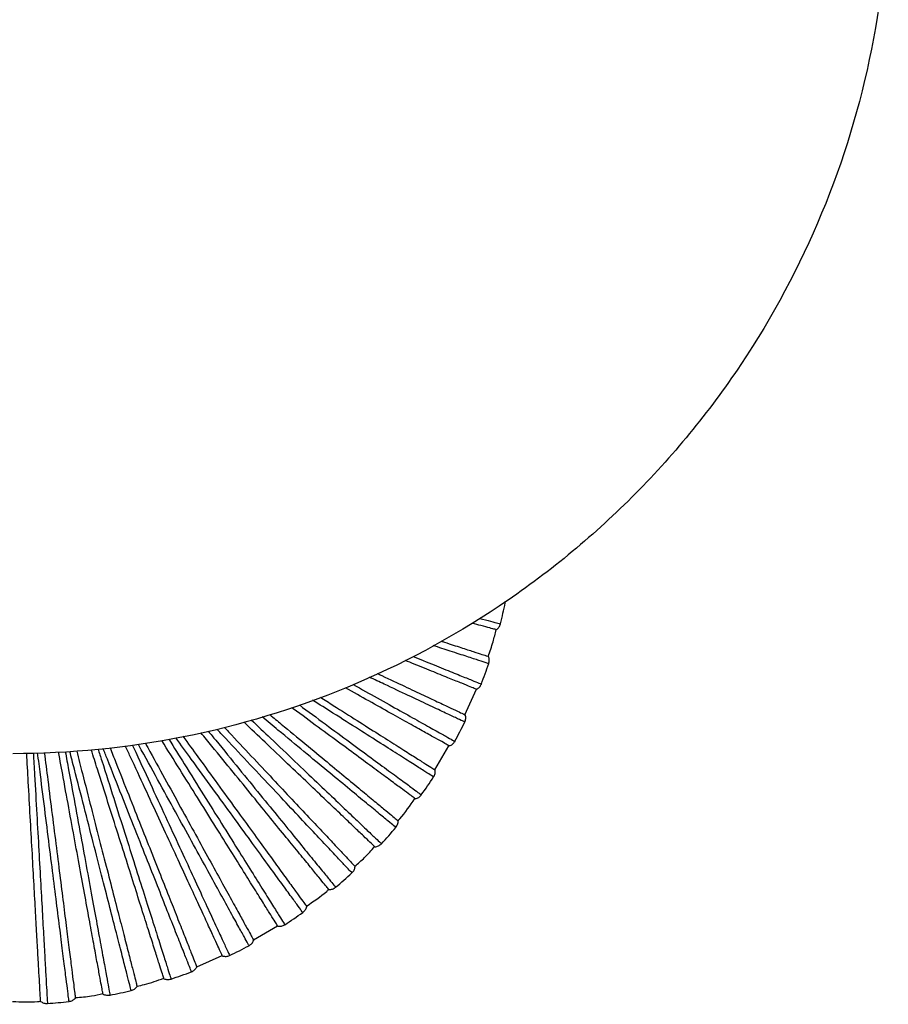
# Paper-space layout '_Posterior' of a CAD drawing. Header units: millimetres. Extents: x -209 to 208, y -225 to 657.
# Tile 3 of 5: x 1 to 175, y -225 to -28. Entities that reach past the tile are written whole.
import ezdxf

# ---------------------------------------------------------------- set-up
doc = ezdxf.new("R2010")
doc.units = ezdxf.units.MM

psp = doc.layouts.new('_Posterior')

# ---------------------------------------------------------------- linework, layer by layer
at = {"color": 7, "linetype": 'Continuous', "lineweight": 25}
for p, q in [((98.45, -144.81), (98.46, -144.52)), ((90.37, -167.2), (92.69, -162.12)), ((84.37, -178.22), (87.19, -173.4)), ((48.12, -212.22), (52.94, -209.4)), ((36.8, -217.63), (41.88, -215.32))]:
    psp.add_line(p, q, dxfattribs=at)
for start, end in [(345.9644, 348.4356), (338.7644, 341.2357), (331.5644, 334.0359), (324.3642, 326.8362), (317.164, 319.6365), (309.9638, 312.4368), (302.7636, 305.2369), (295.5634, 298.037), (288.3632, 290.8369), (281.1631, 283.6367), (273.963, 276.4365)]:
    psp.add_arc((-0.01, -124.67), 100.5, start, end, dxfattribs=at)
for points, knots in [([(0, 175), (11.45, 175), (22.91, 173.87), (45.37, 169.4), (56.39, 166.06), (77.55, 157.3), (87.7, 151.87), (106.75, 139.14), (115.64, 131.84), (131.84, 115.64), (139.14, 106.75), (151.87, 87.7), (157.3, 77.55), (166.06, 56.39), (169.4, 45.37), (173.87, 22.91), (175, 11.45), (175, -11.45), (173.87, -22.91), (169.4, -45.37), (166.06, -56.39), (157.3, -77.55), (151.87, -87.7), (139.14, -106.75), (131.84, -115.64), (115.64, -131.84), (106.75, -139.14), (87.7, -151.87), (77.55, -157.3), (56.39, -166.06), (45.37, -169.4), (22.91, -173.87), (11.45, -175), (0, -175)], [0, 0, 0, 0, 0.0625, 0.0625, 0.125, 0.125, 0.1875, 0.1875, 0.25, 0.25, 0.3125, 0.3125, 0.375, 0.375, 0.4375, 0.4375, 0.5, 0.5, 0.5625, 0.5625, 0.625, 0.625, 0.6875, 0.6875, 0.75, 0.75, 0.8125, 0.8125, 0.875, 0.875, 0.9375, 0.9375, 1, 1, 1, 1]), ([(96.67, -150.21), (96.61, -150.2), (96.49, -150.16), (95.42, -149.88), (93.93, -149.49), (92.46, -149.1), (91.85, -148.94)], [0, 0, 0, 0, 0.259394, 0.528033, 0.805027, 1, 1, 1, 1]), ([(93.33, -147.94), (94.11, -148.15), (95.78, -148.59), (97.06, -148.93), (97.66, -149.09), (97.49, -149.04), (97.49, -149.04)], [0, 0, 0, 0, 0.302162, 0.648939, 0.998054, 1, 1, 1, 1]), ([(95.07, -155.56), (95.4, -154.59), (95.98, -152.82), (96.44, -151.02), (96.64, -150.2)], [0, 0, 0, 0, 0.550512, 1, 1, 1, 1]), ([(95.15, -156.99), (95.05, -156.96), (94.87, -156.9), (93.34, -156.41), (90.91, -155.62), (87.84, -154.62), (85.2, -153.76), (84.01, -153.37)], [0, 0, 0, 0, 0.207654, 0.415598, 0.623892, 0.830342, 1, 1, 1, 1]), ([(85.6, -152.48), (85.83, -152.56), (87.41, -153.07), (89.63, -153.79), (92.17, -154.62), (93.87, -155.17), (94.91, -155.51), (95.04, -155.55), (95.1, -155.57)], [0, 0, 0, 0, 0.036119, 0.23885, 0.437462, 0.63102, 0.818741, 1, 1, 1, 1]), ([(92.71, -162.13), (92.65, -162.1), (92.53, -162.06), (91.52, -161.65), (89.85, -160.97), (87.42, -159.99), (84.21, -158.69), (81.2, -157.48), (79.06, -156.61), (78.47, -156.38)], [0, 0, 0, 0, 0.1452353, 0.2956472, 0.4507369, 0.6098765, 0.7723163, 0.9371999, 1, 1, 1, 1]), ([(80.07, -155.58), (80.74, -155.85), (83.06, -156.79), (86.24, -158.07), (89.53, -159.4), (91.91, -160.36), (93.27, -160.91), (93.83, -161.14), (93.66, -161.07), (93.66, -161.07)], [0, 0, 0, 0, 0.074035, 0.258624, 0.443953, 0.627839, 0.812777, 0.998962, 1, 1, 1, 1]), ([(72.87, -158.96), (73.17, -159.1), (75.19, -160.05), (78.34, -161.54), (82.21, -163.36), (85.31, -164.81), (87.68, -165.93), (89.31, -166.7), (90.3, -167.16), (90.42, -167.22), (90.47, -167.25)], [0, 0, 0, 0, 0.026171, 0.172995, 0.318492, 0.461832, 0.60226, 0.739115, 0.871841, 1, 1, 1, 1]), ([(68.06, -161.18), (69.69, -162.09), (73.11, -164), (77.53, -166.47), (81.41, -168.64), (84.47, -170.35), (86.72, -171.6), (87.99, -172.31), (88.52, -172.61), (88.36, -172.52), (88.36, -172.52)], [0, 0, 0, 0, 0.1306326, 0.2747207, 0.4193036, 0.5644657, 0.7084979, 0.8533545, 0.9991872, 1, 1, 1, 1]), ([(90.35, -168.67), (90.26, -168.62), (90.08, -168.54), (88.62, -167.86), (86.33, -166.78), (83.15, -165.28), (79.13, -163.39), (75.16, -161.52), (72.29, -160.17), (71.28, -159.69)], [0, 0, 0, 0, 0.152952, 0.306118, 0.459542, 0.611607, 0.764094, 0.917319, 1, 1, 1, 1]), ([(87.28, -173.45), (87.23, -173.42), (87.11, -173.36), (86.16, -172.83), (84.59, -171.95), (82.3, -170.67), (79.3, -169), (75.6, -166.93), (71.37, -164.56), (68.1, -162.73), (66.51, -161.85)], [0, 0, 0, 0, 0.115155, 0.234414, 0.357382, 0.483561, 0.612357, 0.74309, 0.875016, 1, 1, 1, 1]), ([(57.29, -165.25), (59.05, -166.55), (62.66, -169.21), (67.43, -172.72), (71.69, -175.86), (75.25, -178.49), (78.08, -180.57), (80.15, -182.1), (81.32, -182.97), (81.81, -183.33), (81.67, -183.22), (81.67, -183.22)], [0, 0, 0, 0, 0.119474, 0.24557, 0.370608, 0.496076, 0.622047, 0.747037, 0.872742, 0.999295, 1, 1, 1, 1]), ([(84.12, -179.64), (84.04, -179.59), (83.87, -179.49), (82.51, -178.62), (80.37, -177.27), (77.4, -175.38), (73.67, -173.01), (69.2, -170.18), (64.62, -167.26), (61.31, -165.16), (59.92, -164.28)], [0, 0, 0, 0, 0.129707, 0.259596, 0.389702, 0.518657, 0.64797, 0.777909, 0.9068, 1, 1, 1, 1]), ([(61.49, -163.7), (62.36, -164.25), (65.01, -165.93), (68.91, -168.41), (73.14, -171.09), (76.7, -173.35), (79.6, -175.19), (81.82, -176.6), (83.34, -177.56), (84.26, -178.15), (84.37, -178.22), (84.42, -178.25)], [0, 0, 0, 0, 0.060382, 0.183816, 0.306872, 0.428816, 0.548952, 0.666647, 0.781347, 0.892588, 1, 1, 1, 1]), ([(51.39, -167.19), (52.16, -167.83), (54.67, -169.91), (58.54, -173.1), (62.91, -176.72), (66.74, -179.89), (70, -182.58), (72.64, -184.77), (74.66, -186.44), (76.05, -187.59), (76.89, -188.29), (76.99, -188.37), (77.04, -188.41)], [0, 0, 0, 0, 0.04852, 0.158707, 0.269225, 0.379404, 0.488586, 0.596151, 0.70153, 0.804228, 0.903828, 1, 1, 1, 1]), ([(80.48, -184.01), (80.43, -183.97), (80.32, -183.89), (79.45, -183.25), (78, -182.18), (75.89, -180.62), (73.12, -178.59), (69.72, -176.07), (65.72, -173.13), (61.13, -169.75), (57.79, -167.28), (55.88, -165.87), (55.79, -165.8)], [0, 0, 0, 0, 0.100465, 0.204511, 0.311792, 0.421875, 0.534241, 0.648297, 0.763394, 0.878845, 0.99395, 1, 1, 1, 1]), ([(72.41, -193.63), (72.36, -193.59), (72.27, -193.49), (71.48, -192.75), (70.17, -191.5), (68.27, -189.69), (65.79, -187.33), (62.72, -184.41), (59.12, -180.98), (55.02, -177.07), (50.72, -172.97), (47.63, -170.03), (46.19, -168.66)], [0, 0, 0, 0, 0.091782, 0.186836, 0.284846, 0.385415, 0.48807, 0.592269, 0.697419, 0.802892, 0.908049, 1, 1, 1, 1]), ([(47.68, -168.24), (48.98, -169.48), (52.07, -172.42), (56.48, -176.62), (60.88, -180.8), (64.7, -184.44), (67.91, -187.5), (70.45, -189.92), (72.32, -191.7), (73.37, -192.7), (73.81, -193.12), (73.69, -193), (73.69, -193)], [0, 0, 0, 0, 0.082798, 0.197043, 0.312031, 0.426054, 0.540469, 0.655342, 0.769321, 0.883953, 0.999357, 1, 1, 1, 1]), ([(76.56, -189.75), (76.49, -189.69), (76.34, -189.57), (75.1, -188.54), (73.15, -186.93), (70.44, -184.68), (67.03, -181.86), (62.97, -178.5), (58.28, -174.63), (53.89, -170.99), (50.91, -168.52), (49.83, -167.63)], [0, 0, 0, 0, 0.11691, 0.233983, 0.351253, 0.467484, 0.584039, 0.701157, 0.817331, 0.934086, 1, 1, 1, 1]), ([(63.19, -202.16), (63.15, -202.11), (63.07, -202.01), (62.38, -201.17), (61.24, -199.77), (59.59, -197.74), (57.42, -195.08), (54.74, -191.8), (51.59, -187.94), (48.03, -183.56), (44.09, -178.73), (40.6, -174.46), (38.36, -171.71), (37.62, -170.81)], [0, 0, 0, 0, 0.086321, 0.175718, 0.267895, 0.36248, 0.459026, 0.557024, 0.655917, 0.755113, 0.854013, 0.952025, 1, 1, 1, 1]), ([(39.1, -170.51), (39.6, -171.12), (41.75, -173.75), (45.25, -178.05), (49.54, -183.3), (53.36, -187.99), (56.7, -192.08), (59.5, -195.52), (61.72, -198.24), (63.35, -200.23), (64.27, -201.36), (64.65, -201.83), (64.54, -201.69), (64.54, -201.69)], [0, 0, 0, 0, 0.031981, 0.139084, 0.246319, 0.35425, 0.461276, 0.568669, 0.676493, 0.783478, 0.891074, 0.999396, 1, 1, 1, 1]), ([(67.8, -198.84), (67.74, -198.77), (67.6, -198.62), (66.5, -197.45), (64.77, -195.6), (62.36, -193.04), (59.33, -189.82), (55.72, -185.97), (51.58, -181.56), (46.94, -176.61), (43.33, -172.77), (41.21, -170.51), (40.88, -170.16)], [0, 0, 0, 0, 0.109019, 0.21819, 0.327545, 0.435932, 0.544619, 0.653833, 0.762166, 0.871041, 0.980096, 1, 1, 1, 1]), ([(42.33, -169.75), (42.59, -170.03), (44.48, -172.05), (47.74, -175.52), (52.02, -180.07), (55.88, -184.19), (59.29, -187.82), (62.19, -190.9), (64.54, -193.4), (66.33, -195.31), (67.57, -196.63), (68.31, -197.42), (68.4, -197.52), (68.45, -197.56)], [0, 0, 0, 0, 0.016641, 0.117879, 0.220033, 0.322495, 0.424642, 0.525866, 0.62559, 0.723287, 0.818499, 0.910838, 1, 1, 1, 1]), ([(47.23, -213.37), (47.18, -213.29), (47.09, -213.11), (46.31, -211.71), (45.09, -209.48), (43.4, -206.4), (41.27, -202.53), (38.72, -197.9), (35.81, -192.59), (32.56, -186.68), (29, -180.22), (26.49, -175.64), (25.14, -173.18), (25.1, -173.11)], [0, 0, 0, 0, 0.0998744, 0.1998888, 0.3000709, 0.3993663, 0.4989372, 0.5989901, 0.6982364, 0.7979788, 0.8978865, 0.9971179, 1, 1, 1, 1]), ([(26.53, -172.95), (26.68, -173.22), (28.01, -175.63), (30.39, -179.96), (33.61, -185.82), (36.6, -191.26), (39.33, -196.22), (41.72, -200.58), (43.76, -204.29), (45.42, -207.3), (46.68, -209.59), (47.55, -211.17), (48.07, -212.13), (48.14, -212.24), (48.17, -212.3)], [0, 0, 0, 0, 0.011638, 0.102657, 0.19504, 0.288258, 0.381757, 0.47497, 0.567339, 0.65834, 0.747492, 0.834375, 0.918637, 1, 1, 1, 1]), ([(52.98, -209.47), (52.95, -209.42), (52.88, -209.31), (52.3, -208.39), (51.35, -206.86), (49.96, -204.63), (48.14, -201.72), (45.9, -198.13), (43.26, -193.91), (40.26, -189.12), (36.97, -183.84), (33.48, -178.26), (31, -174.3), (29.8, -172.36)], [0, 0, 0, 0, 0.082556, 0.168055, 0.256212, 0.346672, 0.439007, 0.532732, 0.627312, 0.722182, 0.816768, 0.910506, 1, 1, 1, 1]), ([(31.19, -172.09), (32.24, -173.75), (34.67, -177.65), (38.21, -183.31), (41.8, -189.04), (45, -194.18), (47.8, -198.66), (50.15, -202.42), (52.01, -205.39), (53.38, -207.58), (54.15, -208.81), (54.47, -209.33), (54.38, -209.18), (54.38, -209.18)], [0, 0, 0, 0, 0.076345, 0.178539, 0.28086, 0.383844, 0.485965, 0.588437, 0.691319, 0.793401, 0.896066, 0.999424, 1, 1, 1, 1]), ([(57.97, -206.75), (57.92, -206.67), (57.8, -206.51), (56.86, -205.21), (55.37, -203.16), (53.3, -200.32), (50.7, -196.74), (47.6, -192.47), (44.04, -187.57), (40.06, -182.1), (36.23, -176.82), (33.64, -173.25), (32.59, -171.81)], [0, 0, 0, 0, 0.10348, 0.207105, 0.310904, 0.413785, 0.51695, 0.620616, 0.723445, 0.826788, 0.930303, 1, 1, 1, 1]), ([(34.03, -171.52), (35.04, -172.91), (37.45, -176.23), (41, -181.11), (44.66, -186.15), (47.98, -190.72), (50.91, -194.75), (53.4, -198.17), (55.41, -200.95), (56.96, -203.07), (58.02, -204.53), (58.65, -205.41), (58.73, -205.52), (58.77, -205.57)], [0, 0, 0, 0, 0.068904, 0.164761, 0.261486, 0.358502, 0.455221, 0.551065, 0.645489, 0.737994, 0.828145, 0.915577, 1, 1, 1, 1]), ([(5.57, -224.51), (5.57, -224.45), (5.56, -224.32), (5.5, -223.23), (5.4, -221.43), (5.25, -218.81), (5.06, -215.38), (4.83, -211.16), (4.55, -206.19), (4.23, -200.55), (3.89, -194.34), (3.51, -187.68), (3.15, -181.18), (2.91, -176.81), (2.8, -174.89)], [0, 0, 0, 0, 0.0767801, 0.1562969, 0.2382866, 0.3224173, 0.4082927, 0.4954601, 0.5834227, 0.6716557, 0.7596243, 0.8468037, 0.9326965, 1, 1, 1, 1]), ([(4.13, -174.84), (4.21, -176.31), (4.45, -180.54), (4.82, -187.13), (5.23, -194.48), (5.61, -201.22), (5.95, -207.27), (6.24, -212.54), (6.49, -216.97), (6.69, -220.47), (6.83, -223.04), (6.91, -224.5), (6.95, -225.1), (6.94, -224.93), (6.94, -224.92)], [0, 0, 0, 0, 0.050662, 0.145922, 0.240418, 0.335031, 0.430258, 0.524686, 0.619439, 0.714571, 0.808963, 0.903895, 0.999467, 1, 1, 1, 1]), ([(11.26, -224.53), (11.24, -224.43), (11.22, -224.24), (11.02, -222.65), (10.7, -220.13), (10.26, -216.64), (9.71, -212.25), (9.05, -207.02), (8.29, -201.01), (7.44, -194.31), (6.52, -187.01), (5.7, -180.47), (5.17, -176.28), (4.98, -174.8)], [0, 0, 0, 0, 0.095045, 0.190224, 0.285562, 0.380057, 0.474813, 0.570029, 0.664476, 0.759396, 0.854473, 0.948907, 1, 1, 1, 1]), ([(6.32, -174.75), (6.55, -176.6), (7.09, -180.88), (7.9, -187.28), (8.74, -193.9), (9.52, -200.07), (10.22, -205.67), (10.85, -210.61), (11.38, -214.81), (11.81, -218.22), (12.14, -220.82), (12.36, -222.61), (12.5, -223.69), (12.52, -223.82), (12.52, -223.88)], [0, 0, 0, 0, 0.0653109, 0.1513872, 0.2387528, 0.3269094, 0.4153308, 0.5034814, 0.590835, 0.6768939, 0.7612043, 0.8433692, 0.9230558, 1, 1, 1, 1]), ([(18.04, -223.03), (18.03, -222.96), (18.01, -222.83), (17.81, -221.76), (17.49, -219.99), (17.01, -217.41), (16.39, -214.03), (15.63, -209.87), (14.73, -204.98), (13.71, -199.42), (12.59, -193.3), (11.38, -186.74), (10.24, -180.5), (9.48, -176.36), (9.16, -174.64)], [0, 0, 0, 0, 0.07724, 0.157232, 0.239713, 0.324347, 0.410737, 0.498426, 0.586915, 0.675676, 0.764171, 0.851873, 0.93828, 1, 1, 1, 1]), ([(10.51, -174.59), (10.73, -175.81), (11.46, -179.76), (12.61, -186.03), (13.94, -193.27), (15.16, -199.91), (16.25, -205.87), (17.21, -211.07), (18.01, -215.42), (18.64, -218.87), (19.11, -221.41), (19.37, -222.84), (19.48, -223.44), (19.45, -223.26), (19.45, -223.26)], [0, 0, 0, 0, 0.043206, 0.139214, 0.234452, 0.329808, 0.425783, 0.520953, 0.61645, 0.71233, 0.807463, 0.903141, 0.999463, 1, 1, 1, 1]), ([(23.68, -222.33), (23.66, -222.24), (23.61, -222.05), (23.21, -220.49), (22.58, -218.04), (21.71, -214.63), (20.61, -210.35), (19.3, -205.23), (17.79, -199.36), (16.11, -192.83), (14.28, -185.7), (12.71, -179.56), (11.72, -175.73), (11.42, -174.55)], [0, 0, 0, 0, 0.095924, 0.191982, 0.288201, 0.383569, 0.479201, 0.575296, 0.670617, 0.766413, 0.862369, 0.957675, 1, 1, 1, 1]), ([(12.79, -174.5), (13.17, -175.99), (14.16, -179.85), (15.68, -185.79), (17.34, -192.26), (18.89, -198.28), (20.3, -203.75), (21.53, -208.57), (22.59, -212.67), (23.44, -216), (24.09, -218.54), (24.54, -220.28), (24.81, -221.34), (24.84, -221.46), (24.86, -221.53)], [0, 0, 0, 0, 0.054574, 0.141639, 0.230008, 0.319177, 0.408615, 0.497778, 0.586135, 0.673182, 0.758461, 0.84157, 0.922172, 1, 1, 1, 1]), ([(30.23, -219.99), (30.21, -219.93), (30.17, -219.8), (29.84, -218.76), (29.29, -217.04), (28.5, -214.55), (27.46, -211.27), (26.18, -207.24), (24.68, -202.49), (22.97, -197.11), (21.09, -191.18), (19.07, -184.82), (17.27, -179.14), (16.12, -175.52), (15.71, -174.23)], [0, 0, 0, 0, 0.0783375, 0.1594671, 0.2431198, 0.3289569, 0.4165742, 0.5055096, 0.5952563, 0.6852789, 0.7750318, 0.8639794, 0.9516144, 1, 1, 1, 1]), ([(17.06, -174.07), (17.31, -174.85), (18.4, -178.27), (20.2, -183.96), (22.43, -190.98), (24.47, -197.41), (26.3, -203.19), (27.9, -208.23), (29.24, -212.45), (30.3, -215.79), (31.08, -218.25), (31.52, -219.64), (31.71, -220.21), (31.65, -220.05), (31.65, -220.05)], [0, 0, 0, 0, 0.029089, 0.126514, 0.223157, 0.31992, 0.417311, 0.513885, 0.610791, 0.708085, 0.804622, 0.901712, 0.999455, 1, 1, 1, 1]), ([(35.74, -218.59), (35.7, -218.5), (35.63, -218.32), (35.04, -216.82), (34.1, -214.47), (32.81, -211.2), (31.18, -207.09), (29.24, -202.18), (27.01, -196.54), (24.53, -190.27), (21.82, -183.42), (19.64, -177.93), (18.35, -174.67), (18.07, -173.95)], [0, 0, 0, 0, 0.097416, 0.194969, 0.292686, 0.389538, 0.486658, 0.584248, 0.681052, 0.77834, 0.875789, 0.972578, 1, 1, 1, 1]), ([(19.44, -173.79), (19.83, -174.78), (21.13, -178.06), (23.22, -183.34), (25.68, -189.55), (27.97, -195.33), (30.05, -200.58), (31.88, -205.21), (33.44, -209.15), (34.7, -212.34), (35.67, -214.78), (36.33, -216.45), (36.73, -217.46), (36.78, -217.59), (36.8, -217.65)], [0, 0, 0, 0, 0.03876, 0.127281, 0.217129, 0.30779, 0.398723, 0.489377, 0.579212, 0.667716, 0.754421, 0.83892, 0.92087, 1, 1, 1, 1]), ([(41.94, -215.45), (41.91, -215.39), (41.85, -215.27), (41.4, -214.28), (40.64, -212.64), (39.54, -210.26), (38.1, -207.15), (36.33, -203.31), (34.24, -198.79), (31.87, -193.66), (29.26, -188.01), (26.46, -181.95), (24.2, -177.05), (22.84, -174.13), (22.52, -173.42)], [0, 0, 0, 0, 0.079981, 0.162813, 0.248221, 0.335859, 0.425315, 0.516116, 0.607746, 0.699658, 0.791294, 0.882108, 0.971581, 1, 1, 1, 1]), ([(23.91, -173.26), (23.99, -173.43), (25.23, -176.1), (27.47, -180.95), (30.57, -187.65), (33.4, -193.77), (35.94, -199.27), (38.15, -204.07), (40.01, -208.09), (41.48, -211.28), (42.57, -213.62), (43.18, -214.94), (43.43, -215.49), (43.36, -215.33), (43.36, -215.33)], [0, 0, 0, 0, 0.0068972, 0.1065483, 0.2054011, 0.3043755, 0.4039922, 0.502774, 0.601895, 0.701413, 0.8001564, 0.899465, 0.9994428, 1, 1, 1, 1]), ([(77.02, -188.39), (77.13, -188.28), (78.39, -186.91), (79.42, -185.35), (80.37, -183.93)], [0, 0, 0, 0, 0.084819, 1, 1, 1, 1]), ([(68.38, -197.49), (69.04, -196.93), (70.46, -195.72), (71.68, -194.31), (72.33, -193.55)], [0, 0, 0, 0, 0.464956, 1, 1, 1, 1]), ([(58.7, -205.47), (60.1, -204.54), (61.66, -203.51), (63.04, -202.27), (63.18, -202.14)], [0, 0, 0, 0, 0.899528, 1, 1, 1, 1]), ([(24.85, -221.46), (25.34, -221.36), (27.17, -220.99), (28.91, -220.34), (30.19, -219.86)], [0, 0, 0, 0, 0.271099, 1, 1, 1, 1]), ([(12.51, -223.76), (13.6, -223.68), (15.46, -223.54), (17.27, -223.11), (18.02, -222.93)], [0, 0, 0, 0, 0.586487, 1, 1, 1, 1]), ([(-0.01, -224.52), (1.66, -224.61), (3.52, -224.71), (5.37, -224.5), (5.57, -224.48)], [0, 0, 0, 0, 0.894477, 1, 1, 1, 1])]:
    psp.add_open_spline(points, degree=3, knots=knots, dxfattribs=at)
for points in [[(96.67, -150.21), (96.86, -150.06), (97.24, -149.74), (97.41, -149.28), (97.49, -149.04)], [(95.15, -157), (95.21, -156.76), (95.32, -156.28), (95.17, -155.8), (95.1, -155.57)], [(92.71, -162.13), (92.92, -162), (93.33, -161.73), (93.56, -161.29), (93.67, -161.07)], [(90.35, -168.67), (90.43, -168.44), (90.61, -167.97), (90.52, -167.49), (90.47, -167.25)], [(87.28, -173.45), (87.51, -173.35), (87.95, -173.14), (88.23, -172.73), (88.37, -172.52)], [(84.12, -179.64), (84.24, -179.43), (84.47, -178.99), (84.44, -178.5), (84.42, -178.25)], [(80.48, -184.01), (80.72, -183.93), (81.18, -183.78), (81.51, -183.41), (81.67, -183.22)], [(76.57, -189.76), (76.71, -189.55), (76.99, -189.15), (77.03, -188.66), (77.04, -188.41)], [(72.41, -193.63), (72.65, -193.58), (73.14, -193.49), (73.5, -193.16), (73.69, -193)], [(67.81, -198.84), (67.97, -198.66), (68.3, -198.29), (68.4, -197.81), (68.45, -197.56)], [(63.19, -202.16), (63.44, -202.15), (63.93, -202.12), (64.34, -201.84), (64.54, -201.7)], [(57.97, -206.75), (58.16, -206.59), (58.54, -206.27), (58.69, -205.8), (58.77, -205.57)], [(52.98, -209.47), (53.23, -209.49), (53.72, -209.52), (54.16, -209.29), (54.38, -209.18)], [(47.23, -213.37), (47.43, -213.24), (47.85, -212.97), (48.06, -212.52), (48.17, -212.3)], [(41.94, -215.45), (42.18, -215.49), (42.66, -215.58), (43.13, -215.41), (43.36, -215.33)], [(35.74, -218.6), (35.96, -218.49), (36.4, -218.27), (36.67, -217.85), (36.8, -217.65)], [(30.23, -219.99), (30.46, -220.06), (30.93, -220.22), (31.41, -220.11), (31.65, -220.05)], [(23.68, -222.34), (23.92, -222.25), (24.38, -222.09), (24.7, -221.72), (24.86, -221.53)], [(11.26, -224.53), (11.5, -224.48), (11.98, -224.38), (12.34, -224.05), (12.52, -223.88)], [(18.04, -223.03), (18.27, -223.13), (18.71, -223.34), (19.2, -223.29), (19.45, -223.27)], [(5.57, -224.51), (5.78, -224.64), (6.2, -224.91), (6.69, -224.92), (6.94, -224.93)]]:
    psp.add_open_spline(points, degree=3, dxfattribs=at)

doc.saveas('drawing.dxf')
